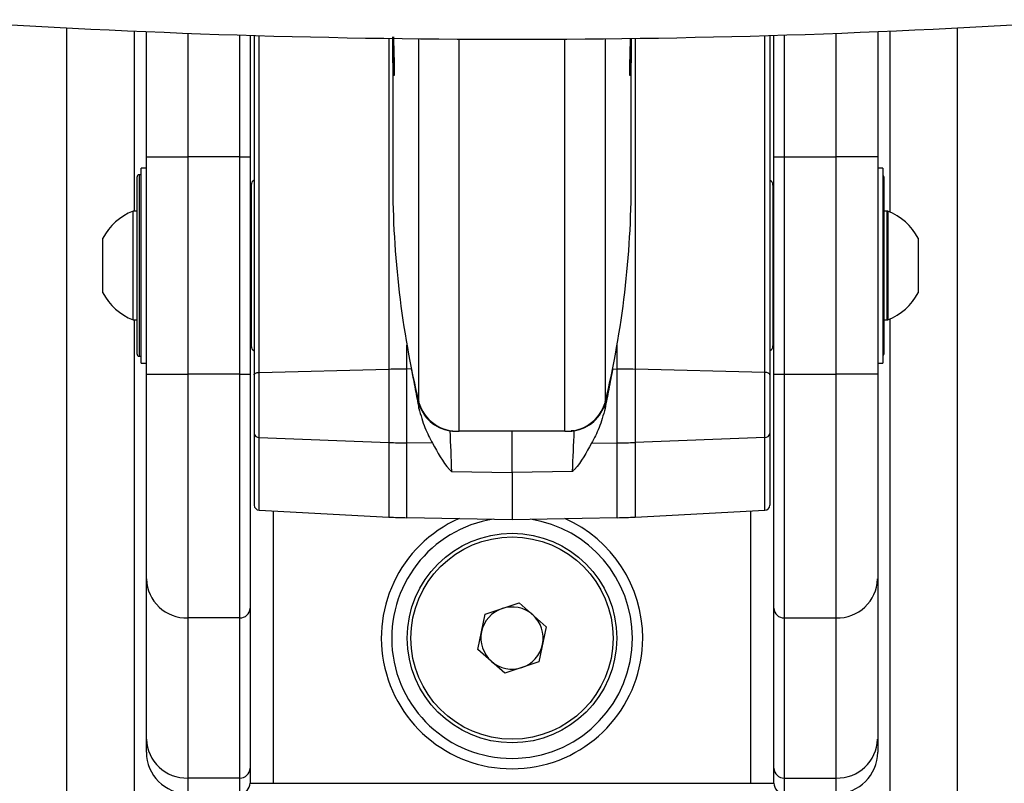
# Model space of a CAD drawing. Header units: millimetres. Extents: x 1903 to 18395, y 655 to 15963.
# Tile 50 of 54: x 14800 to 14990, y 5776 to 5923. Entities that reach past the tile are written whole.
import ezdxf

# ---------------------------------------------------------------- set-up
doc = ezdxf.new("R2010")
doc.units = ezdxf.units.MM

msp = doc.modelspace()

# ---------------------------------------------------------------- linework, layer by layer
at = {"color": 7, "linetype": 'Continuous', "lineweight": 25, "ltscale": 2}
for p, q in [((14809.19, 5921.37), (14809.19, 1555.27)), ((14981.02, 1555.27), (14981.02, 5921.37)), ((14824.61, 5896.53), (14824.61, 5920.65)), ((14844.61, 5919.94), (14844.61, 5896.53)), ((14845.41, 5919.91), (14845.41, 5854.5)), ((14944.81, 5919.91), (14944.81, 5854.5)), ((14945.61, 5896.53), (14945.61, 5919.94)), ((14965.61, 5920.65), (14965.61, 5896.53)), ((14872.11, 5918.39), (14872.11, 5891.79)), ((14918.11, 5891.79), (14918.11, 5918.38)), ((14824.61, 5854.59), (14824.61, 5896.53)), ((14824.61, 5896.53), (14832.61, 5896.53)), ((14842.61, 5896.53), (14832.61, 5896.53)), ((14832.61, 5896.53), (14832.61, 5854.59)), ((14842.61, 5896.53), (14844.61, 5896.53)), ((14842.61, 5854.59), (14842.61, 5896.53)), ((14844.61, 5896.53), (14844.61, 5854.59)), ((14945.61, 5854.59), (14945.61, 5896.53)), ((14945.61, 5896.53), (14947.61, 5896.53)), ((14947.61, 5896.53), (14957.61, 5896.53)), ((14947.61, 5896.53), (14947.61, 5854.59)), ((14965.61, 5896.53), (14957.61, 5896.53)), ((14957.61, 5854.59), (14957.61, 5896.53)), ((14965.61, 5896.53), (14965.61, 5854.59)), ((14823.61, 5893.06), (14823.21, 5893.06)), ((14824.61, 5894.36), (14823.61, 5894.36)), ((14823.61, 5856.76), (14823.61, 5894.36)), ((14966.61, 5894.36), (14965.61, 5894.36)), ((14966.61, 5894.36), (14966.61, 5856.76)), ((14822.81, 5877.43), (14822.81, 5892.66)), ((14844.81, 5891.07), (14844.81, 5860.04)), ((14945.41, 5891.07), (14945.41, 5860.04)), ((14966.81, 5892.66), (14966.81, 5858.46)), ((14822.81, 5886.06), (14822.05, 5886.06)), ((14822.05, 5877.7), (14822.05, 5886.06)), ((14844.81, 5885.56), (14844.61, 5885.56)), ((14844.81, 5885.56), (14844.61, 5885.56)), ((14945.61, 5885.56), (14945.41, 5885.56)), ((14945.61, 5885.56), (14945.41, 5885.56)), ((14967.57, 5886.06), (14966.81, 5886.06)), ((14967.37, 5886.06), (14966.81, 5886.06)), ((14967.37, 5886.06), (14967.37, 5865.06)), ((14967.57, 5886.06), (14967.57, 5865.06)), ((14816.21, 5876.63), (14816.21, 5880.81)), ((14973.41, 5880.81), (14973.41, 5870.31)), ((14822.05, 5865.06), (14822.05, 5877.7)), ((14816.21, 5870.31), (14816.21, 5876.63)), ((14822.81, 5858.46), (14822.81, 5877.43)), ((14822.05, 5865.06), (14822.81, 5865.06)), ((14844.61, 5865.56), (14844.81, 5865.56)), ((14844.61, 5865.56), (14844.81, 5865.56)), ((14945.41, 5865.56), (14945.61, 5865.56)), ((14945.41, 5865.56), (14945.61, 5865.56)), ((14966.81, 5865.06), (14967.57, 5865.06)), ((14966.81, 5865.06), (14967.37, 5865.06)), ((14823.21, 5858.06), (14823.61, 5858.06)), ((14823.61, 5856.76), (14824.61, 5856.76)), ((14965.61, 5856.76), (14966.61, 5856.76)), ((14846.35, 5854.95), (14871.36, 5855.55)), ((14846.35, 5842.41), (14846.35, 5854.95)), ((14871.36, 5855.55), (14871.36, 5841.45)), ((14875.68, 5855.61), (14874.85, 5855.6)), ((14874.85, 5841.36), (14874.85, 5855.6)), ((14914.53, 5855.61), (14915.36, 5855.6)), ((14915.36, 5841.36), (14915.36, 5855.6)), ((14918.85, 5855.55), (14918.85, 5841.45)), ((14943.86, 5854.95), (14918.85, 5855.55)), ((14943.86, 5842.41), (14943.86, 5854.95)), ((14824.61, 5815.12), (14824.61, 5854.59)), ((14824.61, 5854.59), (14832.61, 5854.59)), ((14842.61, 5854.59), (14832.61, 5854.59)), ((14832.61, 5854.59), (14832.61, 5807.6)), ((14842.61, 5807.6), (14842.61, 5854.59)), ((14842.61, 5854.59), (14844.61, 5854.59)), ((14844.61, 5854.59), (14844.61, 5809.48)), ((14845.41, 5854.5), (14845.41, 5843.14)), ((14944.81, 5854.5), (14944.81, 5843.14)), ((14945.61, 5854.59), (14947.61, 5854.59)), ((14945.61, 5809.48), (14945.61, 5854.59)), ((14947.61, 5854.59), (14947.61, 5807.6)), ((14947.61, 5854.59), (14957.61, 5854.59)), ((14957.61, 5807.6), (14957.61, 5854.59)), ((14965.61, 5854.59), (14957.61, 5854.59)), ((14965.61, 5854.59), (14965.61, 5815.12)), ((14877.15, 5848), (14877.11, 5849.1)), ((14913.06, 5848), (14913.1, 5849.1)), ((14883.12, 5843.68), (14883.68, 5843.67)), ((14905.28, 5843.59), (14884.93, 5843.59)), ((14895.11, 5835.67), (14895.11, 5843.59)), ((14907.1, 5843.68), (14906.53, 5843.67)), ((14845.41, 5843.14), (14845.41, 5829.37)), ((14846.35, 5842.41), (14871.36, 5841.45)), ((14943.86, 5842.41), (14918.85, 5841.45)), ((14944.81, 5843.14), (14944.81, 5829.37)), ((14879.8, 5841.29), (14874.85, 5841.36)), ((14910.41, 5841.29), (14915.36, 5841.36)), ((14883.44, 5835.85), (14895.11, 5835.67)), ((14906.77, 5835.85), (14895.11, 5835.67)), ((14895.11, 5835.67), (14895.11, 5826.58)), ((14846.35, 5828.37), (14871.36, 5827.06)), ((14918.85, 5827.06), (14943.86, 5828.37)), ((14874.85, 5826.94), (14895.11, 5826.58)), ((14895.11, 5826.58), (14915.36, 5826.94)), ((14824.61, 5784.25), (14824.61, 5815.12)), ((14965.61, 5815.12), (14965.61, 5784.25)), ((14844.61, 5809.48), (14844.61, 5778.61)), ((14889.93, 5808.32), (14896.5, 5810.5)), ((14896.5, 5810.5), (14901.68, 5805.9)), ((14945.61, 5778.61), (14945.61, 5809.48)), ((14842.61, 5807.6), (14832.61, 5807.6)), ((14832.61, 5807.6), (14832.61, 5776.73)), ((14842.61, 5776.73), (14842.61, 5807.6)), ((14888.53, 5801.53), (14889.93, 5808.32)), ((14947.61, 5807.6), (14957.61, 5807.6)), ((14947.61, 5807.6), (14947.61, 5776.73)), ((14957.61, 5776.73), (14957.61, 5807.6)), ((14901.68, 5805.9), (14900.29, 5799.12)), ((14893.71, 5796.93), (14888.53, 5801.53)), ((14900.29, 5799.12), (14893.71, 5796.93)), ((14824.61, 5781.72), (14824.61, 5784.25)), ((14965.61, 5784.25), (14965.61, 5781.72)), ((14844.61, 5778.61), (14844.61, 5775.77)), ((14945.61, 5775.77), (14945.61, 5778.61)), ((14842.61, 5776.73), (14832.61, 5776.73)), ((14832.61, 5776.73), (14832.61, 5773.72)), ((14842.61, 5773.77), (14842.61, 5776.73)), ((14844.61, 5775.77), (14844.9, 5775.72)), ((14844.9, 5775.72), (14849.05, 5775.72)), ((14849.05, 5775.72), (14941.16, 5775.72)), ((14941.16, 5775.72), (14945.31, 5775.72)), ((14945.31, 5775.72), (14945.61, 5775.77)), ((14947.61, 5776.73), (14957.61, 5776.73)), ((14947.61, 5776.73), (14947.61, 5773.77)), ((14957.61, 5773.72), (14957.61, 5776.73))]:
    msp.add_line(p, q, dxfattribs=at)
at = {"color": 8, "linetype": 'Continuous', "lineweight": 25, "ltscale": 2}
for p, q in [((14822.27, 5920.75), (14822.27, 5886.06)), ((14832.61, 5920.34), (14832.61, 5896.53)), ((14842.61, 5896.53), (14842.61, 5920)), ((14846.35, 5854.95), (14846.35, 5919.89)), ((14871.36, 5919.35), (14871.36, 5855.55)), ((14918.85, 5919.35), (14918.85, 5855.55)), ((14943.86, 5854.95), (14943.86, 5919.89)), ((14947.61, 5920), (14947.61, 5896.53)), ((14957.61, 5896.53), (14957.61, 5920.34)), ((14967.94, 5920.75), (14967.94, 5885.9)), ((14877.11, 5849.24), (14877.11, 5919.28)), ((14884.93, 5843.59), (14884.93, 5919.22)), ((14905.28, 5843.59), (14905.28, 5919.22)), ((14913.11, 5849.24), (14913.11, 5919.28)), ((14823.21, 5893.06), (14823.21, 5877.47)), ((14823.21, 5877.47), (14823.21, 5858.06)), ((14822.27, 5865.06), (14822.27, 1555.27)), ((14967.94, 5865.21), (14967.94, 1555.27)), ((14874.85, 5855.6), (14874.85, 5860.19)), ((14915.36, 5855.6), (14915.36, 5860.19)), ((14846.35, 5828.37), (14846.35, 5842.41)), ((14943.86, 5828.37), (14943.86, 5842.41)), ((14871.36, 5841.45), (14871.36, 5827.06)), ((14874.85, 5826.94), (14874.85, 5841.36)), ((14915.36, 5826.94), (14915.36, 5841.36)), ((14918.85, 5841.45), (14918.85, 5827.06)), ((14849.05, 5828.23), (14849.05, 5775.72)), ((14941.16, 5775.72), (14941.16, 5828.23))]:
    msp.add_line(p, q, dxfattribs=at)
at = {"color": 7, "linetype": 'Continuous', "lineweight": 25, "ltscale": 2, "flags": 128}
for points in [[(14845.41, 5854.5), (14845.42, 5854.59), (14845.48, 5854.67), (14845.56, 5854.75), (14845.68, 5854.81), (14845.82, 5854.87), (14845.99, 5854.91), (14846.17, 5854.94), (14846.35, 5854.95)], [(14944.81, 5854.5), (14944.79, 5854.59), (14944.73, 5854.67), (14944.65, 5854.75), (14944.53, 5854.81), (14944.39, 5854.87), (14944.22, 5854.91), (14944.05, 5854.94), (14943.86, 5854.95)]]:
    msp.add_lwpolyline(points, dxfattribs=at)
at = {"color": 7, "linetype": 'Continuous', "lineweight": 25, "ltscale": 4}
for radius in [20.2, 19.5]:
    msp.add_circle((14895.11, 5803.72), radius, dxfattribs=at)
for centre, radius, start, end in [((14895.11, 7612.75), 1693.56, 266.17542, 273.82458), ((14823.21, 5892.66), 0.4, 90, 180), ((14966.41, 5892.66), 0.4, 0, 60), ((14845.81, 5891.07), 1, 113.5782, 180), ((15055.99, 5891.83), 183.88, 180.0146, 193.3919), ((14734.22, 5891.83), 183.88, 346.6081, 359.9854), ((14944.41, 5891.07), 1, 0, 66.4218), ((14826.2, 5875.56), 11.29, 111.6102, 152.2991), ((14963.41, 5875.56), 11.29, 27.7009, 68.3898), ((14826.2, 5875.56), 11.29, 207.7009, 248.3898), ((14963.41, 5875.56), 11.29, 291.6102, 332.2991), ((14845.81, 5860.04), 1, 180, 246.4218), ((14944.41, 5860.04), 1, 293.5782, 0), ((14823.21, 5858.46), 0.4, 180, 270), ((14966.41, 5858.46), 0.4, 300, 0), ((14876.59, 5634.13), 221.47, 90.4507, 91.3532), ((15056.75, 5891.88), 184.67, 191.3269, 193.3927), ((14733.46, 5891.88), 184.67, 346.6073, 348.6731), ((14913.62, 5634.13), 221.47, 88.6468, 89.5493), ((14884.64, 5851.42), 7.84, 196.0974, 272.1607), ((14884.36, 5851.09), 7.52, 195.335, 260.4956), ((14905.58, 5851.42), 7.84, 267.8393, 343.9026), ((14905.85, 5851.09), 7.52, 279.5044, 344.665), ((14846.28, 5843.29), 0.882, 189.5716, 275.054), ((14943.94, 5843.29), 0.882, 264.946, 350.4284), ((14876.59, 5977.63), 136.29, 267.8, 269.267), ((14913.62, 5977.63), 136.29, 270.733, 272.2), ((14846.41, 5829.37), 1, 180, 267), ((14943.81, 5829.37), 1, 273, 0), ((14895.11, 5803.72), 25.2, 113.8717, 0), ((14876.6, 5926.92), 100, 267, 269), ((14895.11, 5803.72), 25.2, 0, 66.1283), ((14913.62, 5926.92), 100, 271, 273), ((14832.37, 5815.37), 7.77, 181.8362, 271.7254), ((14957.84, 5815.37), 7.77, 268.2746, 358.1638), ((14842.66, 5809.54), 1.94, 268.2746, 358.1638), ((14895.11, 5803.72), 6, 108.3852, 168.3852), ((14895.11, 5803.72), 6, 48.3852, 108.3852), ((14947.55, 5809.54), 1.94, 181.8362, 271.7254), ((14895.11, 5803.72), 6, 348.3852, 48.3852), ((14895.11, 5803.72), 6, 168.3852, 228.3852), ((14895.11, 5803.72), 6, 288.3852, 348.3852), ((14895.11, 5803.72), 6, 228.3852, 288.3852), ((14832.37, 5784.5), 7.77, 181.8362, 271.7254), ((14957.84, 5784.5), 7.77, 268.2746, 358.1638), ((14832.61, 5781.72), 8, 180, 270), ((14957.61, 5781.72), 8, 270, 0), ((14842.66, 5778.67), 1.94, 268.2746, 358.1638), ((14947.55, 5778.67), 1.94, 181.8362, 271.7254), ((14842.61, 5775.77), 2, 269.9685, 359.9684), ((14947.6, 5775.77), 2, 180.0316, 270.0315)]:
    msp.add_arc(centre, radius, start, end, dxfattribs=at)
at = {"color": 8, "linetype": 'Continuous', "lineweight": 25, "ltscale": 4}
for start, end in [(98.7813, 0), (0, 81.2187)]:
    msp.add_arc((14895.11, 5803.72), 23.2, start, end, dxfattribs=at)
at = {"color": 7, "linetype": 'Continuous', "lineweight": 25, "ltscale": 4}
for centre, major_axis, start_param, end_param in [((14436.79, 17425.43), (-458.25, 11846.47), 2.929769, 2.932935), ((15353.43, 17425.43), (458.25, 11846.47), 3.35025, 3.353417)]:
    msp.add_ellipse(centre, major_axis=major_axis, ratio=0.000674, start_param=start_param, end_param=end_param, dxfattribs=at)
at = {"color": 7, "linetype": 'Continuous', "lineweight": 25, "ltscale": 2}
for points, knots in [([(14872.25, 5919.63), (14872.28, 5918.33), (14872.34, 5916.35), (14872.38, 5914.38), (14872.39, 5913.2), (14872.38, 5912.42), (14872.34, 5911.95), (14872.24, 5912.44), (14872.14, 5914.72), (14872.09, 5917.36), (14872.11, 5919.21), (14872.12, 5919.63)], [0, 0, 0, 0, 0.154908, 0.233994, 0.313359, 0.39228, 0.471724, 0.630383, 0.790642, 0.952777, 1, 1, 1, 1]), ([(14918.1, 5919.39), (14918.1, 5919.05), (14918.12, 5917.28), (14918.07, 5914.72), (14917.97, 5912.44), (14917.88, 5911.95), (14917.84, 5912.42), (14917.82, 5913.2), (14917.84, 5914.38), (14917.87, 5916.28), (14917.93, 5918.17), (14917.96, 5919.39)], [0, 0, 0, 0, 0.039081, 0.2036512, 0.3672349, 0.5293052, 0.6099636, 0.6909074, 0.7713971, 0.8524208, 1, 1, 1, 1]), ([(14875.68, 5855.61), (14875.81, 5854.99), (14876.06, 5853.72), (14876.44, 5851.77), (14876.81, 5849.84), (14877.04, 5848.61), (14877.15, 5848)], [0, 0, 0, 0, 0.260371, 0.528306, 0.761471, 1, 1, 1, 1]), ([(14914.53, 5855.61), (14914.4, 5854.99), (14914.15, 5853.72), (14913.77, 5851.77), (14913.4, 5849.84), (14913.17, 5848.61), (14913.06, 5848)], [0, 0, 0, 0, 0.260371, 0.528306, 0.761471, 1, 1, 1, 1]), ([(14877.15, 5848), (14877.52, 5846.71), (14878.25, 5844.14), (14879.28, 5842.24), (14879.8, 5841.29)], [0, 0, 0, 0, 0.498718, 1, 1, 1, 1]), ([(14913.06, 5848), (14912.7, 5846.71), (14911.97, 5844.14), (14910.93, 5842.24), (14910.41, 5841.29)], [0, 0, 0, 0, 0.498718, 1, 1, 1, 1]), ([(14879.8, 5841.29), (14880.75, 5839.5), (14881.79, 5837.54), (14883.31, 5835.98), (14883.44, 5835.85)], [0, 0, 0, 0, 0.9151151, 1, 1, 1, 1]), ([(14910.41, 5841.29), (14909.46, 5839.5), (14908.42, 5837.54), (14906.9, 5835.98), (14906.77, 5835.85)], [0, 0, 0, 0, 0.9151151, 1, 1, 1, 1])]:
    msp.add_open_spline(points, degree=3, knots=knots, dxfattribs=at)

doc.saveas('drawing.dxf')
